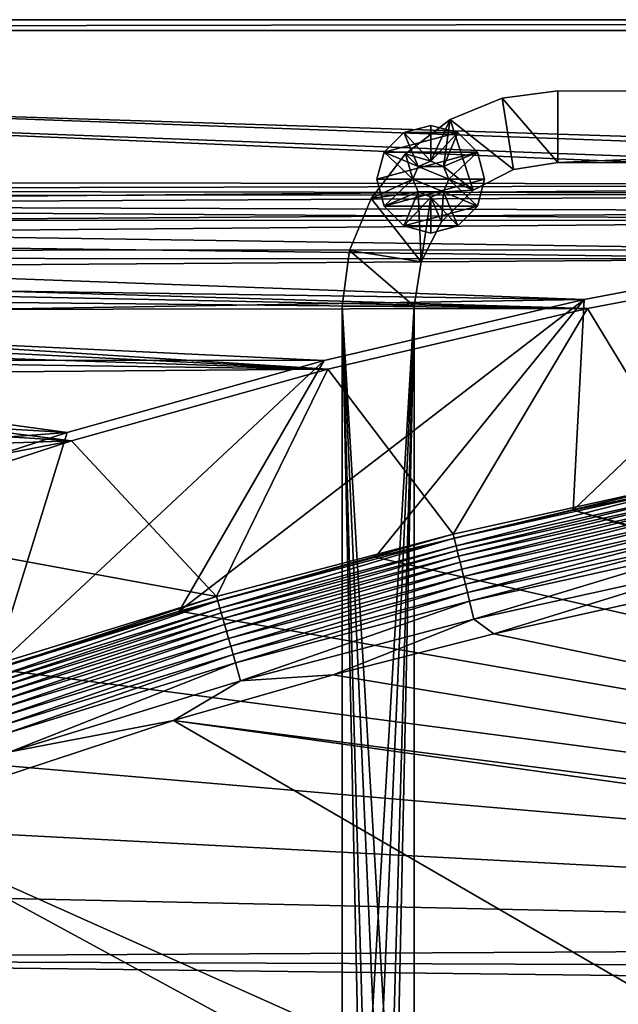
# Model space of a CAD drawing. Header units: metres. Extents: x 0 to 1651, y -1070 to 0.
# Tile 76 of 112: x 757 to 923, y -274 to 0. Entities that reach past the tile are written whole.
import ezdxf

# ---------------------------------------------------------------- set-up
doc = ezdxf.new("R2010")
doc.units = ezdxf.units.M

msp = doc.modelspace()

# ---------------------------------------------------------------- linework, layer by layer
at = {"layer": 'None'}
for points in [[(423.802948, -47.347477), (1134.583252, -48.452602), (0, 0)], [(1134.583252, -48.452602), (1208.617432, -44.136024), (0, 0)], [(0, 0), (1208.617432, -44.136024), (1650, 0)], [(0, 0), (1650, 0), (0, 0, -45)], [(1650, 0), (1650, 0, -45), (0, 0, -45)], [(3, -3, -45), (0, 0, -45), (1650, 0, -45)], [(1647.142822, -3, -45), (3, -3, -45), (1650, 0, -45)], [(1647.142822, -3, -3), (1208.450439, -41.532547, -3), (3, -3, -3)], [(1208.450439, -41.532547, -3), (1134.234009, -45.864342, -3), (3, -3, -3)], [(3, -3, -3), (1134.234009, -45.864342, -3), (422.772034, -44.999176, -3)], [(3, -3, -45), (1647.142822, -3, -45), (3, -3, -3)], [(1647.142822, -3, -45), (1647.142822, -3, -3), (3, -3, -3)], [(1134.234009, -45.864342, -3), (452.166077, -47.425011, -3), (422.772034, -44.999176, -3)], [(452.166077, -47.425011, -3), (1134.234009, -45.864342, -3), (481.384247, -51.449856, -3)], [(1134.234009, -45.864342, -3), (1060.271729, -53.377277, -3), (481.384247, -51.449856, -3)], [(423.802948, -47.347477), (447.228119, -49.1884), (1134.583252, -48.452602)], [(447.228119, -49.1884), (470.554016, -52.022148), (1134.583252, -48.452602)], [(1134.583252, -48.452602), (470.554016, -52.022148), (1060.802246, -55.93948)], [(470.554016, -52.022148), (493.738586, -55.843609), (1060.802246, -55.93948)], [(481.384247, -51.449856, -3), (1060.271729, -53.377277, -3), (510.341522, -57.051674, -3)], [(1060.271729, -53.377277, -3), (986.700134, -64.05751, -3), (510.341522, -57.051674, -3)], [(1060.802246, -55.93948), (493.738586, -55.843609), (516.740051, -60.645893)], [(510.341522, -57.051674, -3), (986.700134, -64.05751, -3), (538.954285, -64.20813, -3)], [(1060.802246, -55.93948), (516.740051, -60.645893), (987.410156, -66.582886)], [(516.740051, -60.645893), (539.516846, -66.420341), (987.410156, -66.582886)], [(986.700134, -64.05751, -3), (913.654602, -77.885361, -3), (538.954285, -64.20813, -3)], [(538.954285, -64.20813, -3), (913.654602, -77.885361, -3), (567.141235, -72.891388, -3)], [(955.190979, -127.269501, -406), (910.559204, -136.503036, -406), (986.700134, -64.05751, -3)], [(986.700134, -64.05751, -3), (910.559204, -136.503036, -406), (913.654602, -77.885361, -3)], [(987.410156, -66.582886), (539.516846, -66.420341), (550.808167, -69.668938)], [(987.410156, -66.582886), (550.808167, -69.668938), (914.54187, -80.363251)], [(943.775452, -128.46904, -377.175201), (987.410156, -66.582886), (914.54187, -80.363251)], [(550.808167, -69.668938), (562.027954, -73.15654), (914.54187, -80.363251)], [(914.54187, -80.363251), (562.027954, -73.15654), (573.171204, -76.881569)], [(913.654602, -77.885361, -3), (594.823792, -83.069069, -3), (567.141235, -72.891388, -3)], [(573.171204, -76.881569), (584.232849, -80.842346), (914.54187, -80.363251)], [(913.654602, -77.885361, -3), (841.269836, -94.835342, -3), (594.823792, -83.069069, -3)], [(913.654602, -77.885361, -3), (855.502075, -149.656174, -406), (800.920776, -164.661942, -406)], [(913.654602, -77.885361, -3), (800.920776, -164.661942, -406), (841.269836, -94.835342, -3)], [(910.559204, -136.503036, -406), (855.502075, -149.656174, -406), (913.654602, -77.885361, -3)], [(584.232849, -80.842346), (842.33136, -97.255226), (914.54187, -80.363251)], [(584.232849, -80.842346), (595.207886, -85.037086), (842.33136, -97.255226)], [(877.224854, -143.180298, -377.175201), (914.54187, -80.363251), (842.33136, -97.255226)], [(877.224854, -143.180298, -377.175201), (943.775452, -128.46904, -377.175201), (914.54187, -80.363251)], [(841.269836, -94.835342, -3), (621.925598, -94.705353, -3), (594.823792, -83.069069, -3)], [(595.207886, -85.037086), (606.091431, -89.463898), (842.33136, -97.255226)], [(842.33136, -97.255226), (606.091431, -89.463898), (616.878479, -94.120781)], [(616.878479, -94.120781), (627.56427, -99.005646), (842.33136, -97.255226)], [(841.269836, -94.835342, -3), (769.67926, -114.876228, -3), (621.925598, -94.705353, -3)], [(769.67926, -114.876228, -3), (648.372559, -107.76181, -3), (621.925598, -94.705353, -3)], [(800.920776, -164.661942, -406), (749.313782, -180.700699, -406), (841.269836, -94.835342, -3)], [(841.269836, -94.835342, -3), (749.313782, -180.700699, -406), (769.67926, -114.876228, -3)], [(627.56427, -99.005646), (770.91156, -117.227737), (842.33136, -97.255226)], [(811.327393, -160.584824, -377.175201), (842.33136, -97.255226), (770.91156, -117.227737)], [(811.327393, -160.584824, -377.175201), (877.224854, -143.180298, -377.175201), (842.33136, -97.255226)], [(627.56427, -99.005646), (648.61261, -109.450394), (770.91156, -117.227737)], [(674.092407, -122.197906, -3), (648.372559, -107.76181, -3), (769.67926, -114.876228, -3)], [(648.61261, -109.450394), (669.198669, -120.779312), (770.91156, -117.227737)], [(699.014648, -137.971085, -3), (674.092407, -122.197906, -3), (769.67926, -114.876228, -3)], [(749.313782, -180.700699, -406), (699.014648, -137.971085, -3), (769.67926, -114.876228, -3)], [(770.91156, -117.227737), (669.198669, -120.779312), (689.285156, -132.971954)], [(689.285156, -132.971954), (700.413818, -140.244064), (770.91156, -117.227737)], [(700.413818, -140.244064), (811.327393, -160.584824, -377.175201), (770.91156, -117.227737)], [(943.775452, -128.46904, -377.175201), (877.224854, -143.180298, -377.175201), (877.497009, -144.367905, -382.385681)], [(944.000732, -129.665039, -382.385681), (943.775452, -128.46904, -377.175201), (877.497009, -144.367905, -382.385681)], [(1330.077148, -250, -406), (910.559204, -136.503036, -406), (955.190979, -127.269501, -406)], [(877.497009, -144.367905, -382.385681), (877.998169, -146.43457, -387.314758), (944.000732, -129.665039, -382.385681)], [(877.998169, -146.43457, -387.314758), (944.417419, -131.750381, -387.314758), (944.000732, -129.665039, -382.385681)], [(877.998169, -146.43457, -387.314758), (878.324646, -147.780869, -389.61441), (944.417419, -131.750381, -387.314758)], [(878.324646, -147.780869, -389.61441), (944.688904, -133.108841, -389.61441), (944.417419, -131.750381, -387.314758)], [(878.324646, -147.780869, -389.61441), (878.698059, -149.320892, -391.779236), (944.688904, -133.108841, -389.61441)], [(878.698059, -149.320892, -391.779236), (944.99939, -134.662781, -391.779236), (944.688904, -133.108841, -389.61441)], [(1330.743774, -257.264709, -406), (855.502075, -149.656174, -406), (910.559204, -136.503036, -406)], [(878.698059, -149.320892, -391.779236), (879.115234, -151.041397, -393.793457), (944.99939, -134.662781, -391.779236)], [(879.115234, -151.041397, -393.793457), (945.346313, -136.398819, -393.793457), (944.99939, -134.662781, -391.779236)], [(945.346313, -136.398819, -393.793457), (879.115234, -151.041397, -393.793457), (879.572998, -152.929092, -395.641296)], [(945.726929, -138.303574, -395.641296), (945.346313, -136.398819, -393.793457), (879.572998, -152.929092, -395.641296)], [(1330.077148, -250, -406), (1330.743774, -257.264709, -406), (910.559204, -136.503036, -406)], [(945.726929, -138.303574, -395.641296), (879.572998, -152.929092, -395.641296), (880.067932, -154.970108, -397.307617)], [(946.138489, -140.363022, -397.307617), (945.726929, -138.303574, -395.641296), (880.067932, -154.970108, -397.307617)], [(746.191895, -180.653854, -377.175201), (811.327393, -160.584824, -377.175201), (700.413818, -140.244064)], [(880.067932, -154.970108, -397.307617), (880.596069, -157.14801, -398.780426), (946.138489, -140.363022, -397.307617)], [(880.596069, -157.14801, -398.780426), (946.577637, -142.560593, -398.780426), (946.138489, -140.363022, -397.307617)], [(877.224854, -143.180298, -377.175201), (811.327393, -160.584824, -377.175201), (811.652954, -161.758499, -382.385681)], [(877.497009, -144.367905, -382.385681), (877.224854, -143.180298, -377.175201), (811.652954, -161.758499, -382.385681)], [(811.652954, -161.758499, -382.385681), (812.237671, -163.803101, -387.314758), (877.497009, -144.367905, -382.385681)], [(812.237671, -163.803101, -387.314758), (877.998169, -146.43457, -387.314758), (877.497009, -144.367905, -382.385681)], [(880.596069, -157.14801, -398.780426), (881.153198, -159.44574, -400.048401), (946.577637, -142.560593, -398.780426)], [(881.153198, -159.44574, -400.048401), (947.040894, -144.879059, -400.048401), (946.577637, -142.560593, -398.780426)], [(881.735291, -161.846222, -401.100159), (947.040894, -144.879059, -400.048401), (881.153198, -159.44574, -400.048401)], [(881.735291, -161.846222, -401.100159), (947.524963, -147.301224, -401.100159), (947.040894, -144.879059, -400.048401)], [(812.237671, -163.803101, -387.314758), (812.618591, -165.13501, -389.61441), (877.998169, -146.43457, -387.314758)], [(812.618591, -165.13501, -389.61441), (878.324646, -147.780869, -389.61441), (877.998169, -146.43457, -387.314758)], [(812.618591, -165.13501, -389.61441), (813.054321, -166.658585, -391.779236), (878.324646, -147.780869, -389.61441)], [(813.054321, -166.658585, -391.779236), (878.698059, -149.320892, -391.779236), (878.324646, -147.780869, -389.61441)], [(882.955322, -166.877472, -402.52005), (947.524963, -147.301224, -401.100159), (881.735291, -161.846222, -401.100159)], [(882.955322, -166.877472, -402.52005), (948.539429, -152.37793, -402.52005), (947.524963, -147.301224, -401.100159)], [(800.920776, -164.661942, -406), (855.502075, -149.656174, -406), (1330.743774, -257.264709, -406)], [(813.054321, -166.658585, -391.779236), (813.541138, -168.360703, -393.793457), (878.698059, -149.320892, -391.779236)], [(813.541138, -168.360703, -393.793457), (879.115234, -151.041397, -393.793457), (878.698059, -149.320892, -391.779236)], [(879.115234, -151.041397, -393.793457), (813.541138, -168.360703, -393.793457), (814.075256, -170.228241, -395.641296)], [(879.572998, -152.929092, -395.641296), (879.115234, -151.041397, -393.793457), (814.075256, -170.228241, -395.641296)], [(879.572998, -152.929092, -395.641296), (814.075256, -170.228241, -395.641296), (814.65271, -172.247452, -397.307617)], [(880.067932, -154.970108, -397.307617), (879.572998, -152.929092, -395.641296), (814.65271, -172.247452, -397.307617)], [(948.539429, -152.37793, -402.52005), (882.955322, -166.877472, -402.52005), (888.53479, -171.012955, -403)], [(942.473816, -159.040817, -403), (948.539429, -152.37793, -402.52005), (888.53479, -171.012955, -403)], [(814.65271, -172.247452, -397.307617), (815.268921, -174.402084, -398.780426), (880.067932, -154.970108, -397.307617)], [(815.268921, -174.402084, -398.780426), (880.596069, -157.14801, -398.780426), (880.067932, -154.970108, -397.307617)], [(815.268921, -174.402084, -398.780426), (815.919006, -176.675262, -400.048401), (880.596069, -157.14801, -398.780426)], [(815.919006, -176.675262, -400.048401), (881.153198, -159.44574, -400.048401), (880.596069, -157.14801, -398.780426)], [(811.327393, -160.584824, -377.175201), (746.191895, -180.653854, -377.175201), (746.573792, -181.809341, -382.385681)], [(811.652954, -161.758499, -382.385681), (811.327393, -160.584824, -377.175201), (746.573792, -181.809341, -382.385681)], [(881.153198, -159.44574, -400.048401), (815.919006, -176.675262, -400.048401), (816.598206, -179.050095, -401.100159)], [(816.598206, -179.050095, -401.100159), (881.735291, -161.846222, -401.100159), (881.153198, -159.44574, -400.048401)], [(942.473816, -159.040817, -403), (888.53479, -171.012955, -403), (1334.490601, -264.057495, -403)], [(746.573792, -181.809341, -382.385681), (747.24115, -183.828476, -387.314758), (811.652954, -161.758499, -382.385681)], [(747.24115, -183.828476, -387.314758), (812.237671, -163.803101, -387.314758), (811.652954, -161.758499, -382.385681)], [(747.24115, -183.828476, -387.314758), (747.675903, -185.143814, -389.61441), (812.237671, -163.803101, -387.314758)], [(747.675903, -185.143814, -389.61441), (812.618591, -165.13501, -389.61441), (812.237671, -163.803101, -387.314758)], [(818.021729, -184.027603, -402.52005), (881.735291, -161.846222, -401.100159), (816.598206, -179.050095, -401.100159)], [(818.021729, -184.027603, -402.52005), (882.955322, -166.877472, -402.52005), (881.735291, -161.846222, -401.100159)], [(747.675903, -185.143814, -389.61441), (748.173218, -186.648407, -391.779236), (812.618591, -165.13501, -389.61441)], [(748.173218, -186.648407, -391.779236), (813.054321, -166.658585, -391.779236), (812.618591, -165.13501, -389.61441)], [(748.173218, -186.648407, -391.779236), (748.72876, -188.329346, -393.793457), (813.054321, -166.658585, -391.779236)], [(748.72876, -188.329346, -393.793457), (813.541138, -168.360703, -393.793457), (813.054321, -166.658585, -391.779236)], [(749.313782, -180.700699, -406), (800.920776, -164.661942, -406), (1330.743774, -257.264709, -406)], [(882.955322, -166.877472, -402.52005), (818.021729, -184.027603, -402.52005), (843.747192, -182.412338, -403)], [(888.53479, -171.012955, -403), (882.955322, -166.877472, -402.52005), (843.747192, -182.412338, -403)], [(813.541138, -168.360703, -393.793457), (748.72876, -188.329346, -393.793457), (749.338318, -190.17363, -395.641296)], [(814.075256, -170.228241, -395.641296), (813.541138, -168.360703, -393.793457), (749.338318, -190.17363, -395.641296)], [(814.075256, -170.228241, -395.641296), (749.338318, -190.17363, -395.641296), (749.997437, -192.167694, -397.307617)], [(814.65271, -172.247452, -397.307617), (814.075256, -170.228241, -395.641296), (749.997437, -192.167694, -397.307617)], [(749.997437, -192.167694, -397.307617), (750.700684, -194.295502, -398.780426), (814.65271, -172.247452, -397.307617)], [(750.700684, -194.295502, -398.780426), (815.268921, -174.402084, -398.780426), (814.65271, -172.247452, -397.307617)], [(1334.490601, -264.057495, -403), (888.53479, -171.012955, -403), (843.747192, -182.412338, -403)], [(750.700684, -194.295502, -398.780426), (751.442688, -196.540375, -400.048401), (815.268921, -174.402084, -398.780426)], [(751.442688, -196.540375, -400.048401), (815.919006, -176.675262, -400.048401), (815.268921, -174.402084, -398.780426)], [(752.217834, -198.885651, -401.100159), (815.919006, -176.675262, -400.048401), (751.442688, -196.540375, -400.048401)], [(815.919006, -176.675262, -400.048401), (752.217834, -198.885651, -401.100159), (816.598206, -179.050095, -401.100159)], [(1330.743774, -257.264709, -406), (688.147278, -202.117401, -406), (749.313782, -180.700699, -406)], [(816.598206, -179.050095, -401.100159), (752.217834, -198.885651, -401.100159), (753.842468, -203.801178, -402.52005)], [(753.842468, -203.801178, -402.52005), (818.021729, -184.027603, -402.52005), (816.598206, -179.050095, -401.100159)], [(843.747192, -182.412338, -403), (818.021729, -184.027603, -402.52005), (799.297241, -195.06424, -403)], [(843.747192, -182.412338, -403), (799.297241, -195.06424, -403), (1334.490601, -264.057495, -403)], [(818.021729, -184.027603, -402.52005), (753.842468, -203.801178, -402.52005), (799.297241, -195.06424, -403)], [(799.297241, -195.06424, -403), (753.842468, -203.801178, -402.52005), (713.703674, -223.306305, -403)], [(799.297241, -195.06424, -403), (713.703674, -223.306305, -403), (1304.547363, -487.969818, -403)], [(799.297241, -195.06424, -403), (1337.562988, -270.158661, -403), (1334.490601, -264.057495, -403)], [(1337.562988, -270.158661, -403), (799.297241, -195.06424, -403), (1304.547363, -487.969818, -403)], [(639.965881, -220.892624, -406), (688.147278, -202.117401, -406), (1330.743774, -257.264709, -406)], [(592.386963, -241.14595, -406), (639.965881, -220.892624, -406), (1330.743774, -257.264709, -406)], [(713.703674, -223.306305, -403), (629.783752, -256.189758, -403), (1263.507813, -522.243103, -403)], [(1304.547363, -487.969818, -403), (713.703674, -223.306305, -403), (1263.507813, -522.243103, -403)], [(592.386963, -241.14595, -406), (1330.743774, -257.264709, -406), (548.162048, -261.558014, -406)], [(1330.743774, -257.264709, -406), (1332.880127, -264.695038, -406), (548.162048, -261.558014, -406)], [(629.783752, -256.189758, -403), (569.125183, -283.351929, -403), (1193.170532, -576.010864, -403)], [(1263.507813, -522.243103, -403), (629.783752, -256.189758, -403), (1193.170532, -576.010864, -403)], [(1302.379272, -527.437622, -406), (495.653809, -287.867249, -406), (548.162048, -261.558014, -406)], [(1336.091064, -271.071716, -406), (1302.379272, -527.437622, -406), (548.162048, -261.558014, -406)], [(548.162048, -261.558014, -406), (1332.880127, -264.695038, -406), (1336.091064, -271.071716, -406)]]:
    msp.add_3dface(points, dxfattribs=at)
at = {"layer": 'None01'}
for points in [[(890.780518, -21.823505, -410), (876.304626, -27.814932, -410), (893.942444, -41.737919, -410)], [(890.780518, -21.823505, -430), (876.304626, -27.814932, -430), (890.780518, -21.823505, -410)], [(876.304626, -27.814932, -430), (876.304626, -27.814932, -410), (890.780518, -21.823505, -410)], [(890.780518, -21.823505, -430), (893.942444, -41.737919, -430), (876.304626, -27.814932, -430)], [(906.313965, -19.783819, -410), (890.780518, -21.823505, -410), (906.306641, -39.783817, -410)], [(906.313965, -19.783819, -430), (890.780518, -21.823505, -430), (906.313965, -19.783819, -410)], [(890.780518, -21.823505, -430), (890.780518, -21.823505, -410), (906.313965, -19.783819, -410)], [(890.780518, -21.823505, -430), (906.313965, -19.783819, -430), (906.306641, -39.783817, -430)], [(906.306641, -39.783817, -410), (890.780518, -21.823505, -410), (893.942444, -41.737919, -410)], [(906.306641, -39.783817, -430), (893.942444, -41.737919, -430), (890.780518, -21.823505, -430)], [(1373.256226, -19.955652, -410), (906.313965, -19.783819, -410), (906.306641, -39.783817, -410)], [(906.313965, -19.783819, -430), (1373.256226, -19.955652, -430), (906.306641, -39.783817, -430)], [(906.306641, -39.783817, -410), (1373.248901, -39.95565, -410), (1373.256226, -19.955652, -410)], [(906.306641, -39.783817, -430), (1373.256226, -19.955652, -430), (1373.248901, -39.95565, -430)], [(1373.256226, -19.955652, -430), (906.313965, -19.783819, -430), (1373.256226, -19.955652, -410)], [(906.313965, -19.783819, -430), (906.313965, -19.783819, -410), (1373.256226, -19.955652, -410)], [(870.943054, -39.42197, -510), (870.943054, -29.42197, -510), (863.443054, -31.431591, -510)], [(870.943054, -29.42197, -550), (863.443054, -31.431591, -550), (870.943054, -29.42197, -510)], [(863.443054, -31.431591, -550), (863.443054, -31.431591, -510), (870.943054, -29.42197, -510)], [(878.443054, -31.431591, -550), (863.443054, -31.431591, -550), (870.943054, -29.42197, -550)], [(876.304626, -27.814932, -410), (863.873291, -37.349602, -410), (870.943054, -39.42197, -410)], [(876.304626, -27.814932, -430), (863.873291, -37.349602, -430), (876.304626, -27.814932, -410)], [(863.873291, -37.349602, -430), (863.873291, -37.349602, -410), (876.304626, -27.814932, -410)], [(863.873291, -37.349602, -430), (876.304626, -27.814932, -430), (870.943054, -39.42197, -430)], [(874.478577, -40.886436, -410), (876.304626, -27.814932, -410), (870.943054, -39.42197, -410)], [(876.304626, -27.814932, -430), (874.478577, -40.886436, -430), (870.943054, -39.42197, -430)], [(878.443054, -31.431591, -510), (870.943054, -29.42197, -510), (870.943054, -39.42197, -510)], [(878.443054, -31.431591, -550), (870.943054, -29.42197, -550), (878.443054, -31.431591, -510)], [(870.943054, -29.42197, -550), (870.943054, -29.42197, -510), (878.443054, -31.431591, -510)], [(876.304626, -27.814932, -410), (874.478577, -40.886436, -410), (882.787659, -47.417946, -410)], [(876.304626, -27.814932, -430), (882.787659, -47.417946, -430), (874.478577, -40.886436, -430)], [(893.942444, -41.737919, -410), (876.304626, -27.814932, -410), (882.787659, -47.417946, -410)], [(893.942444, -41.737919, -430), (882.787659, -47.417946, -430), (876.304626, -27.814932, -430)], [(863.443054, -31.431591, -510), (857.952698, -36.92197, -510), (867.407532, -40.886436, -510)], [(863.443054, -31.431591, -550), (857.952698, -36.92197, -550), (863.443054, -31.431591, -510)], [(857.952698, -36.92197, -550), (857.952698, -36.92197, -510), (863.443054, -31.431591, -510)], [(883.933472, -36.92197, -550), (857.952698, -36.92197, -550), (878.443054, -31.431591, -550)], [(857.952698, -36.92197, -550), (863.443054, -31.431591, -550), (878.443054, -31.431591, -550)], [(870.943054, -39.42197, -510), (863.443054, -31.431591, -510), (867.407532, -40.886436, -510)], [(874.478577, -40.886436, -510), (878.443054, -31.431591, -510), (870.943054, -39.42197, -510)], [(883.933472, -36.92197, -510), (878.443054, -31.431591, -510), (874.478577, -40.886436, -510)], [(883.933472, -36.92197, -550), (878.443054, -31.431591, -550), (883.933472, -36.92197, -510)], [(878.443054, -31.431591, -550), (878.443054, -31.431591, -510), (883.933472, -36.92197, -510)], [(863.873291, -37.349602, -410), (854.334045, -49.777443, -410), (865.943054, -44.42197, -410)], [(863.873291, -37.349602, -430), (854.334045, -49.777443, -430), (863.873291, -37.349602, -410)], [(854.334045, -49.777443, -430), (854.334045, -49.777443, -410), (863.873291, -37.349602, -410)], [(854.334045, -49.777443, -430), (863.873291, -37.349602, -430), (865.943054, -44.42197, -430)], [(857.952698, -36.92197, -510), (855.943054, -44.42197, -510), (865.943054, -44.42197, -510)], [(857.952698, -36.92197, -550), (855.943054, -44.42197, -550), (857.952698, -36.92197, -510)], [(855.943054, -44.42197, -550), (855.943054, -44.42197, -510), (857.952698, -36.92197, -510)], [(885.943054, -44.42197, -550), (855.943054, -44.42197, -550), (883.933472, -36.92197, -550)], [(855.943054, -44.42197, -550), (857.952698, -36.92197, -550), (883.933472, -36.92197, -550)], [(867.407532, -40.886436, -510), (857.952698, -36.92197, -510), (865.943054, -44.42197, -510)], [(870.943054, -39.42197, -410), (863.873291, -37.349602, -410), (867.407532, -40.886436, -410)], [(863.873291, -37.349602, -410), (865.943054, -44.42197, -410), (867.407532, -40.886436, -410)], [(865.943054, -44.42197, -430), (863.873291, -37.349602, -430), (867.407532, -40.886436, -430)], [(863.873291, -37.349602, -430), (870.943054, -39.42197, -430), (867.407532, -40.886436, -430)], [(875.943054, -44.42197, -510), (883.933472, -36.92197, -510), (874.478577, -40.886436, -510)], [(885.943054, -44.42197, -510), (883.933472, -36.92197, -510), (875.943054, -44.42197, -510)], [(885.943054, -44.42197, -550), (883.933472, -36.92197, -550), (885.943054, -44.42197, -510)], [(883.933472, -36.92197, -550), (883.933472, -36.92197, -510), (885.943054, -44.42197, -510)], [(867.407532, -40.886436, -410), (865.943054, -44.42197, -410), (867.407532, -40.886436, -5)], [(865.943054, -44.42197, -410), (865.943054, -44.42197, -5), (867.407532, -40.886436, -5)], [(867.407532, -40.886436, -5), (865.943054, -44.42197, -5), (875.943054, -44.42197, -5)], [(867.407532, -40.886436, -510), (865.943054, -44.42197, -510), (867.407532, -40.886436, -430)], [(865.943054, -44.42197, -510), (865.943054, -44.42197, -430), (867.407532, -40.886436, -430)], [(870.943054, -39.42197, -410), (867.407532, -40.886436, -410), (870.943054, -39.42197, -5)], [(867.407532, -40.886436, -410), (867.407532, -40.886436, -5), (870.943054, -39.42197, -5)], [(874.478577, -40.886436, -5), (870.943054, -39.42197, -5), (867.407532, -40.886436, -5)], [(870.943054, -39.42197, -510), (867.407532, -40.886436, -510), (870.943054, -39.42197, -430)], [(867.407532, -40.886436, -510), (867.407532, -40.886436, -430), (870.943054, -39.42197, -430)], [(874.478577, -40.886436, -5), (867.407532, -40.886436, -5), (875.943054, -44.42197, -5)], [(874.478577, -40.886436, -410), (870.943054, -39.42197, -410), (874.478577, -40.886436, -5)], [(870.943054, -39.42197, -410), (870.943054, -39.42197, -5), (874.478577, -40.886436, -5)], [(874.478577, -40.886436, -510), (870.943054, -39.42197, -510), (874.478577, -40.886436, -430)], [(870.943054, -39.42197, -510), (870.943054, -39.42197, -430), (874.478577, -40.886436, -430)], [(882.787659, -47.417946, -410), (874.478577, -40.886436, -410), (875.943054, -44.42197, -410)], [(875.943054, -44.42197, -410), (874.478577, -40.886436, -410), (875.943054, -44.42197, -5)], [(874.478577, -40.886436, -410), (874.478577, -40.886436, -5), (875.943054, -44.42197, -5)], [(875.943054, -44.42197, -510), (874.478577, -40.886436, -510), (875.943054, -44.42197, -430)], [(874.478577, -40.886436, -510), (874.478577, -40.886436, -430), (875.943054, -44.42197, -430)], [(882.787659, -47.417946, -430), (875.943054, -44.42197, -430), (874.478577, -40.886436, -430)], [(893.942444, -41.737919, -430), (906.306641, -39.783817, -430), (893.942444, -41.737919, -410)], [(906.306641, -39.783817, -430), (906.306641, -39.783817, -410), (893.942444, -41.737919, -410)], [(906.306641, -39.783817, -410), (906.306641, -39.783817, -430), (1373.248901, -39.95565, -410)], [(906.306641, -39.783817, -430), (1373.248901, -39.95565, -430), (1373.248901, -39.95565, -410)], [(882.787659, -47.417946, -430), (893.942444, -41.737919, -430), (882.787659, -47.417946, -410)], [(893.942444, -41.737919, -430), (893.942444, -41.737919, -410), (882.787659, -47.417946, -410)], [(854.334045, -49.777443, -410), (867.407532, -47.957504, -410), (865.943054, -44.42197, -410)], [(867.407532, -47.957504, -430), (854.334045, -49.777443, -430), (865.943054, -44.42197, -430)], [(865.943054, -44.42197, -510), (855.943054, -44.42197, -510), (857.952698, -51.92197, -510)], [(857.952698, -51.92197, -510), (855.943054, -44.42197, -510), (857.952698, -51.92197, -550)], [(855.943054, -44.42197, -510), (855.943054, -44.42197, -550), (857.952698, -51.92197, -550)], [(857.952698, -51.92197, -550), (855.943054, -44.42197, -550), (885.943054, -44.42197, -550)], [(865.943054, -44.42197, -510), (857.952698, -51.92197, -510), (867.407532, -47.957504, -510)], [(883.933472, -51.92197, -550), (857.952698, -51.92197, -550), (885.943054, -44.42197, -550)], [(867.407532, -47.957504, -5), (865.943054, -44.42197, -5), (867.407532, -47.957504, -410)], [(865.943054, -44.42197, -5), (865.943054, -44.42197, -410), (867.407532, -47.957504, -410)], [(875.943054, -44.42197, -5), (865.943054, -44.42197, -5), (874.478577, -47.957504, -5)], [(865.943054, -44.42197, -5), (867.407532, -47.957504, -5), (874.478577, -47.957504, -5)], [(867.407532, -47.957504, -430), (865.943054, -44.42197, -430), (867.407532, -47.957504, -510)], [(865.943054, -44.42197, -430), (865.943054, -44.42197, -510), (867.407532, -47.957504, -510)], [(874.478577, -47.957504, -410), (882.787659, -47.417946, -410), (875.943054, -44.42197, -410)], [(874.478577, -47.957504, -510), (883.933472, -51.92197, -510), (875.943054, -44.42197, -510)], [(875.943054, -44.42197, -5), (874.478577, -47.957504, -5), (875.943054, -44.42197, -410)], [(874.478577, -47.957504, -5), (874.478577, -47.957504, -410), (875.943054, -44.42197, -410)], [(875.943054, -44.42197, -430), (874.478577, -47.957504, -430), (875.943054, -44.42197, -510)], [(874.478577, -47.957504, -430), (874.478577, -47.957504, -510), (875.943054, -44.42197, -510)], [(875.943054, -44.42197, -430), (882.787659, -47.417946, -430), (874.478577, -47.957504, -430)], [(883.933472, -51.92197, -510), (885.943054, -44.42197, -510), (875.943054, -44.42197, -510)], [(885.943054, -44.42197, -510), (883.933472, -51.92197, -510), (885.943054, -44.42197, -550)], [(883.933472, -51.92197, -510), (883.933472, -51.92197, -550), (885.943054, -44.42197, -550)], [(867.407532, -47.957504, -410), (854.334045, -49.777443, -410), (868.250549, -67.420334, -410)], [(854.334045, -49.777443, -430), (867.407532, -47.957504, -430), (868.250549, -67.420334, -430)], [(857.952698, -51.92197, -510), (863.443054, -57.412354, -510), (867.407532, -47.957504, -510)], [(867.407532, -47.957504, -510), (863.443054, -57.412354, -510), (870.943054, -49.42197, -510)], [(867.407532, -47.957504, -410), (868.250549, -67.420334, -410), (870.943054, -49.42197, -410)], [(870.943054, -49.42197, -5), (867.407532, -47.957504, -5), (870.943054, -49.42197, -410)], [(867.407532, -47.957504, -5), (867.407532, -47.957504, -410), (870.943054, -49.42197, -410)], [(874.478577, -47.957504, -5), (867.407532, -47.957504, -5), (870.943054, -49.42197, -5)], [(870.943054, -49.42197, -430), (867.407532, -47.957504, -430), (870.943054, -49.42197, -510)], [(867.407532, -47.957504, -430), (867.407532, -47.957504, -510), (870.943054, -49.42197, -510)], [(868.250549, -67.420334, -430), (867.407532, -47.957504, -430), (870.943054, -49.42197, -430)], [(870.943054, -49.42197, -410), (873.934692, -56.267643, -410), (874.478577, -47.957504, -410)], [(870.943054, -49.42197, -510), (878.443054, -57.412354, -510), (874.478577, -47.957504, -510)], [(874.478577, -47.957504, -5), (870.943054, -49.42197, -5), (874.478577, -47.957504, -410)], [(870.943054, -49.42197, -5), (870.943054, -49.42197, -410), (874.478577, -47.957504, -410)], [(874.478577, -47.957504, -430), (870.943054, -49.42197, -430), (874.478577, -47.957504, -510)], [(870.943054, -49.42197, -430), (870.943054, -49.42197, -510), (874.478577, -47.957504, -510)], [(874.478577, -47.957504, -430), (873.934692, -56.267643, -430), (870.943054, -49.42197, -430)], [(873.934692, -56.267643, -410), (882.787659, -47.417946, -410), (874.478577, -47.957504, -410)], [(873.934692, -56.267643, -430), (882.787659, -47.417946, -430), (873.934692, -56.267643, -410)], [(882.787659, -47.417946, -430), (882.787659, -47.417946, -410), (873.934692, -56.267643, -410)], [(882.787659, -47.417946, -430), (873.934692, -56.267643, -430), (874.478577, -47.957504, -430)], [(878.443054, -57.412354, -510), (883.933472, -51.92197, -510), (874.478577, -47.957504, -510)], [(854.334045, -49.777443, -410), (848.33728, -64.251122, -410), (868.250549, -67.420334, -410)], [(854.334045, -49.777443, -430), (848.33728, -64.251122, -430), (854.334045, -49.777443, -410)], [(848.33728, -64.251122, -430), (848.33728, -64.251122, -410), (854.334045, -49.777443, -410)], [(848.33728, -64.251122, -430), (854.334045, -49.777443, -430), (868.250549, -67.420334, -430)], [(863.443054, -57.412354, -510), (857.952698, -51.92197, -510), (863.443054, -57.412354, -550)], [(857.952698, -51.92197, -510), (857.952698, -51.92197, -550), (863.443054, -57.412354, -550)], [(863.443054, -57.412354, -550), (857.952698, -51.92197, -550), (883.933472, -51.92197, -550)], [(863.443054, -57.412354, -510), (870.943054, -59.42197, -510), (870.943054, -49.42197, -510)], [(878.443054, -57.412354, -550), (863.443054, -57.412354, -550), (883.933472, -51.92197, -550)], [(868.250549, -67.420334, -410), (873.934692, -56.267643, -410), (870.943054, -49.42197, -410)], [(873.934692, -56.267643, -430), (868.250549, -67.420334, -430), (870.943054, -49.42197, -430)], [(870.943054, -49.42197, -510), (870.943054, -59.42197, -510), (878.443054, -57.412354, -510)], [(883.933472, -51.92197, -510), (878.443054, -57.412354, -510), (883.933472, -51.92197, -550)], [(878.443054, -57.412354, -510), (878.443054, -57.412354, -550), (883.933472, -51.92197, -550)], [(870.943054, -59.42197, -510), (863.443054, -57.412354, -510), (870.943054, -59.42197, -550)], [(863.443054, -57.412354, -510), (863.443054, -57.412354, -550), (870.943054, -59.42197, -550)], [(878.443054, -57.412354, -550), (870.943054, -59.42197, -550), (863.443054, -57.412354, -550)], [(868.250549, -67.420334, -430), (873.934692, -56.267643, -430), (868.250549, -67.420334, -410)], [(873.934692, -56.267643, -430), (873.934692, -56.267643, -410), (868.250549, -67.420334, -410)], [(878.443054, -57.412354, -510), (870.943054, -59.42197, -510), (878.443054, -57.412354, -550)], [(870.943054, -59.42197, -510), (870.943054, -59.42197, -550), (878.443054, -57.412354, -550)], [(848.33728, -64.251122, -410), (846.291931, -79.783813, -410), (866.291931, -79.783813, -410)], [(848.33728, -64.251122, -430), (846.291931, -79.783813, -430), (848.33728, -64.251122, -410)], [(846.291931, -79.783813, -430), (846.291931, -79.783813, -410), (848.33728, -64.251122, -410)], [(846.291931, -79.783813, -430), (848.33728, -64.251122, -430), (866.291931, -79.783813, -430)], [(868.250549, -67.420334, -410), (848.33728, -64.251122, -410), (866.291931, -79.783813, -410)], [(848.33728, -64.251122, -430), (868.250549, -67.420334, -430), (866.291931, -79.783813, -430)], [(866.291931, -79.783813, -430), (868.250549, -67.420334, -430), (866.291931, -79.783813, -410)], [(868.250549, -67.420334, -430), (868.250549, -67.420334, -410), (866.291931, -79.783813, -410)], [(866.291931, -79.783813, -410), (846.291931, -79.783813, -410), (859.825745, -309.464569, -410)], [(846.291931, -79.783813, -410), (856.290222, -308.000092, -410), (859.825745, -309.464569, -410)], [(846.291931, -675.469116, -410), (851.290222, -313.000092, -410), (846.291931, -79.783813, -410)], [(851.290222, -313.000092, -410), (852.754639, -309.464569, -410), (846.291931, -79.783813, -410)], [(846.291931, -79.783813, -410), (852.754639, -309.464569, -410), (856.290222, -308.000092, -410)], [(846.291931, -79.783813, -430), (846.291931, -675.469116, -430), (846.291931, -79.783813, -410)], [(846.291931, -675.469116, -430), (846.291931, -675.469116, -410), (846.291931, -79.783813, -410)], [(866.291931, -79.783813, -430), (852.754639, -309.464569, -430), (846.291931, -79.783813, -430)], [(852.754639, -309.464569, -430), (851.290222, -313.000092, -430), (846.291931, -79.783813, -430)], [(846.291931, -79.783813, -430), (851.290222, -313.000092, -430), (846.291931, -675.469116, -430)], [(856.290222, -308.000092, -430), (852.754639, -309.464569, -430), (866.291931, -79.783813, -430)], [(859.825745, -309.464569, -430), (856.290222, -308.000092, -430), (866.291931, -79.783813, -430)], [(859.825745, -309.464569, -410), (861.290222, -313.000092, -410), (866.291931, -79.783813, -410)], [(859.825745, -309.464569, -430), (866.291931, -79.783813, -430), (861.290222, -313.000092, -430)], [(866.291931, -79.783813, -410), (861.290222, -313.000092, -410), (866.291931, -675.469116, -410)], [(866.291931, -79.783813, -430), (866.291931, -675.469116, -430), (861.290222, -313.000092, -430)], [(866.291931, -675.469116, -410), (866.291931, -675.469116, -430), (866.291931, -79.783813, -410)], [(866.291931, -675.469116, -430), (866.291931, -79.783813, -430), (866.291931, -79.783813, -410)]]:
    msp.add_3dface(points, dxfattribs=at)

doc.saveas('drawing.dxf')
